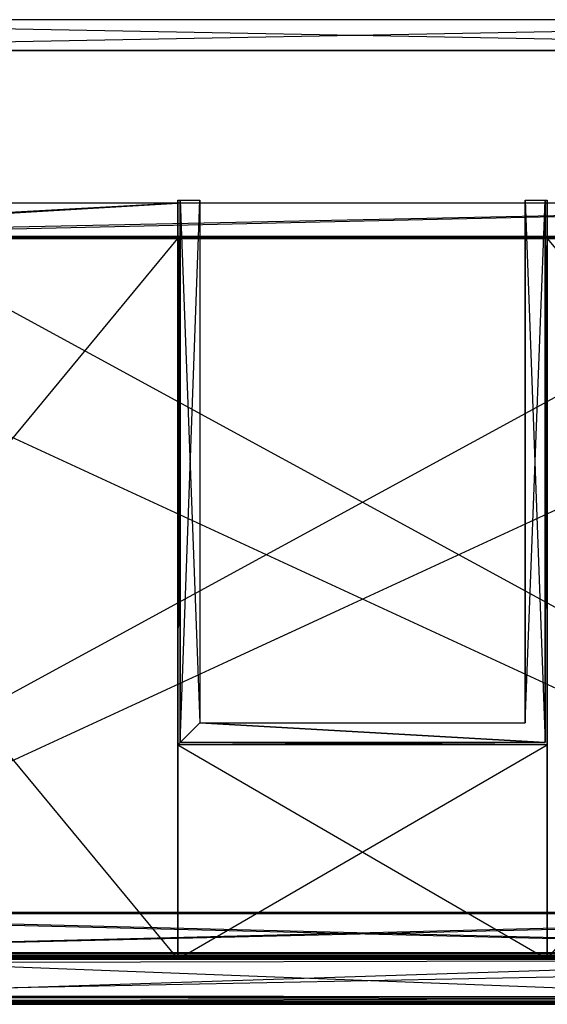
# Model space of a CAD drawing. Extents: x 0 to 0.787, y -0.451 to 0.
# Tile 16 of 32: x 0.238 to 0.477, y -0.45 to -0.005. Entities that reach past the tile are written whole.
import ezdxf

# ---------------------------------------------------------------- set-up
doc = ezdxf.new("R2010")
doc.units = 0
for name, color, linetype in [('L0_BLENDE_N_A69600__1___REPLACE', 7, 'CONTINUOUS'), ('L13_SCHUBO_N_A69600__2___REPLAC', 7, 'CONTINUOUS'), ('L17_GRIFF_N_A69600__1___REPLACE', 7, 'CONTINUOUS'), ('L19_FRONTU_N_A69600__0___REPLAC', 7, 'CONTINUOUS'), ('L1_BLENDE_N_A69600__0___REPLACE', 7, 'CONTINUOUS'), ('L21_SCHUBU_N_A69600__4___REPLAC', 7, 'CONTINUOUS'), ('L23_SCHUBU_N_A69600__2___REPLAC', 7, 'CONTINUOUS'), ('L28_KORPUS_N_A69600__1___REPLAC', 7, 'CONTINUOUS'), ('L29_KORPUS_N_A69600__0___REPLAC', 7, 'CONTINUOUS'), ('L3_GRIFF_N_A69600__1___REPLACEM', 7, 'CONTINUOUS'), ('L5_FRONTO_N_A69600__0___REPLACE', 7, 'CONTINUOUS'), ('L6_SCHUBO_N_A69600__9___REPLACE', 7, 'CONTINUOUS'), ('L7_SCHUBO_N_A69600__8___REPLACE', 7, 'CONTINUOUS'), ('L8_SCHUBO_N_A69600__7___REPLACE', 7, 'CONTINUOUS'), ('L9_SCHUBO_N_A69600__6___REPLACE', 7, 'CONTINUOUS')]:
    doc.layers.add(name, color=color, linetype=linetype)

msp = doc.modelspace()

# ---------------------------------------------------------------- linework, layer by layer
at = {"layer": 'L0_BLENDE_N_A69600__1___REPLACE', "color": 250}
for points, invisible_edges in [([(0.7499, -0.408901, 0.46), (0.0371, -0.427, 0.46), (0.0371, -0.408901, 0.46), (0.7499, -0.408901, 0.46)], 13), ([(0.0371, -0.427, 0.46), (0.7499, -0.408901, 0.46), (0.7499, -0.427, 0.46), (0.0371, -0.427, 0.46)], 14), ([(0.0371, -0.408901, 0.52), (0.7499, -0.408901, 0.46), (0.0371, -0.408901, 0.46), (0.0371, -0.408901, 0.52)], 13), ([(0.7499, -0.408901, 0.46), (0.0371, -0.408901, 0.52), (0.7499, -0.408901, 0.52), (0.7499, -0.408901, 0.46)], 14), ([(0.7499, -0.427, 0.52), (0.0371, -0.408901, 0.52), (0.0371, -0.427, 0.52), (0.7499, -0.427, 0.52)], 13), ([(0.0371, -0.408901, 0.52), (0.7499, -0.427, 0.52), (0.7499, -0.408901, 0.52), (0.0371, -0.408901, 0.52)], 14), ([(0.7499, -0.427, 0.52), (0.0371, -0.427, 0.46), (0.7499, -0.427, 0.46), (0.7499, -0.427, 0.52)], 13), ([(0.0371, -0.427, 0.46), (0.7499, -0.427, 0.52), (0.0371, -0.427, 0.52), (0.0371, -0.427, 0.46)], 14)]:
    msp.add_3dface(points, dxfattribs=dict(at, invisible_edges=invisible_edges))
at = {"layer": 'L13_SCHUBO_N_A69600__2___REPLAC', "color": 8}
for points, invisible_edges in [([(0.0405, -0.088, 0.2834), (0.31, -0.088, 0.4184), (0.31, -0.088, 0.2834), (0.0405, -0.088, 0.2834)], 13), ([(0.31, -0.088, 0.4184), (0.0405, -0.088, 0.2834), (0.0405, -0.088, 0.4184), (0.31, -0.088, 0.4184)], 14), ([(0.0405, -0.103, 0.4184), (0.31, -0.088, 0.4184), (0.0405, -0.088, 0.4184), (0.0405, -0.103, 0.4184)], 13), ([(0.31, -0.088, 0.4184), (0.0405, -0.103, 0.4184), (0.31, -0.103, 0.4184), (0.31, -0.088, 0.4184)], 14), ([(0.31, -0.088, 0.2834), (0.0405, -0.104, 0.2834), (0.0405, -0.088, 0.2834), (0.31, -0.088, 0.2834)], 13), ([(0.0405, -0.104, 0.2834), (0.31, -0.088, 0.2834), (0.31, -0.104, 0.2834), (0.0405, -0.104, 0.2834)], 14), ([(0.31, -0.088, 0.2834), (0.31, -0.104, 0.4174), (0.31, -0.104, 0.2834), (0.31, -0.088, 0.2834)], 13), ([(0.31, -0.104, 0.4174), (0.31, -0.088, 0.2834), (0.31, -0.103, 0.4184), (0.31, -0.104, 0.4174)], 10), ([(0.31, -0.103, 0.4184), (0.31, -0.088, 0.2834), (0.31, -0.088, 0.4184), (0.31, -0.103, 0.4184)], 15), ([(0.0405, -0.104, 0.4174), (0.31, -0.103, 0.4184), (0.0405, -0.103, 0.4184), (0.0405, -0.104, 0.4174)], 13), ([(0.31, -0.103, 0.4184), (0.0405, -0.104, 0.4174), (0.31, -0.104, 0.4174), (0.31, -0.103, 0.4184)], 14), ([(0.31, -0.104, 0.4174), (0.0405, -0.104, 0.2834), (0.31, -0.104, 0.2834), (0.31, -0.104, 0.4174)], 13), ([(0.0405, -0.104, 0.2834), (0.31, -0.104, 0.4174), (0.0405, -0.104, 0.4174), (0.0405, -0.104, 0.2834)], 14)]:
    msp.add_3dface(points, dxfattribs=dict(at, invisible_edges=invisible_edges))
at = {"layer": 'L17_GRIFF_N_A69600__1___REPLACE', "color": 254}
for points, invisible_edges in [([(0.131811, -0.42861, 0.2202), (0.653962, -0.428493, 0.216797), (0.131829, -0.428493, 0.216797), (0.131811, -0.42861, 0.2202)], 13), ([(0.653962, -0.428493, 0.216797), (0.131811, -0.42861, 0.2202), (0.653944, -0.42861, 0.2202), (0.653962, -0.428493, 0.216797)], 14), ([(0.653944, -0.429376, 0.220481), (0.131811, -0.42861, 0.2202), (0.131811, -0.429376, 0.220481), (0.653944, -0.429376, 0.220481)], 13), ([(0.131811, -0.42861, 0.2202), (0.653944, -0.429376, 0.220481), (0.653944, -0.42861, 0.2202), (0.131811, -0.42861, 0.2202)], 14), ([(0.131811, -0.446458, 0.226732), (0.653944, -0.429376, 0.220481), (0.131811, -0.429376, 0.220481), (0.131811, -0.446458, 0.226732)], 13), ([(0.653944, -0.429376, 0.220481), (0.131811, -0.446458, 0.226732), (0.653944, -0.446458, 0.226732), (0.653944, -0.429376, 0.220481)], 14), ([(0.131828, -0.42949, 0.217178), (0.653945, -0.449681, 0.224543), (0.131811, -0.449681, 0.224543), (0.131828, -0.42949, 0.217178)], 13), ([(0.131829, -0.428493, 0.216797), (0.653961, -0.42949, 0.217178), (0.131828, -0.42949, 0.217178), (0.131829, -0.428493, 0.216797)], 13), ([(0.653945, -0.449681, 0.224543), (0.131828, -0.42949, 0.217178), (0.653961, -0.42949, 0.217178), (0.653945, -0.449681, 0.224543)], 14), ([(0.653961, -0.42949, 0.217178), (0.131829, -0.428493, 0.216797), (0.653962, -0.428493, 0.216797), (0.653961, -0.42949, 0.217178)], 14), ([(0.653944, -0.447123, 0.226975), (0.131811, -0.446458, 0.226732), (0.131811, -0.447123, 0.226975), (0.653944, -0.447123, 0.226975)], 13), ([(0.131811, -0.446458, 0.226732), (0.653944, -0.447123, 0.226975), (0.653944, -0.446458, 0.226732), (0.131811, -0.446458, 0.226732)], 14), ([(0.131811, -0.447123, 0.228633), (0.653944, -0.447123, 0.226975), (0.131811, -0.447123, 0.226975), (0.131811, -0.447123, 0.228633)], 13), ([(0.653944, -0.447123, 0.226975), (0.131811, -0.447123, 0.228633), (0.653944, -0.447123, 0.228633), (0.653944, -0.447123, 0.226975)], 14), ([(0.653944, -0.447931, 0.228666), (0.131811, -0.447123, 0.228633), (0.131811, -0.447931, 0.228666), (0.653944, -0.447931, 0.228666)], 13), ([(0.131811, -0.447123, 0.228633), (0.653944, -0.447931, 0.228666), (0.653944, -0.447123, 0.228633), (0.131811, -0.447123, 0.228633)], 14), ([(0.653944, -0.450009, 0.228748), (0.131811, -0.447931, 0.228666), (0.131811, -0.450009, 0.228748), (0.653944, -0.450009, 0.228748)], 13), ([(0.131811, -0.447931, 0.228666), (0.653944, -0.450009, 0.228748), (0.653944, -0.447931, 0.228666), (0.131811, -0.447931, 0.228666)], 14), ([(0.131811, -0.449681, 0.224543), (0.653944, -0.450375, 0.224809), (0.131811, -0.450375, 0.224809), (0.131811, -0.449681, 0.224543)], 13), ([(0.653944, -0.450375, 0.224809), (0.131811, -0.449681, 0.224543), (0.653945, -0.449681, 0.224543), (0.653944, -0.450375, 0.224809)], 14), ([(0.653944, -0.450375, 0.228763), (0.131811, -0.450009, 0.228748), (0.131811, -0.450375, 0.228763), (0.653944, -0.450375, 0.228763)], 13), ([(0.131811, -0.450009, 0.228748), (0.653944, -0.450375, 0.228763), (0.653944, -0.450009, 0.228748), (0.131811, -0.450009, 0.228748)], 14), ([(0.653944, -0.450375, 0.228763), (0.131811, -0.450375, 0.228145), (0.653944, -0.450375, 0.228145), (0.653944, -0.450375, 0.228763)], 13), ([(0.131811, -0.450375, 0.228145), (0.653944, -0.450375, 0.228763), (0.131811, -0.450375, 0.228763), (0.131811, -0.450375, 0.228145)], 14), ([(0.653944, -0.450375, 0.228145), (0.131811, -0.450375, 0.225524), (0.653944, -0.450375, 0.225524), (0.653944, -0.450375, 0.228145)], 13), ([(0.131811, -0.450375, 0.225524), (0.653944, -0.450375, 0.228145), (0.131811, -0.450375, 0.228145), (0.131811, -0.450375, 0.225524)], 14), ([(0.653944, -0.450375, 0.225524), (0.131811, -0.450375, 0.224809), (0.653944, -0.450375, 0.224809), (0.653944, -0.450375, 0.225524)], 13), ([(0.131811, -0.450375, 0.224809), (0.653944, -0.450375, 0.225524), (0.131811, -0.450375, 0.225524), (0.131811, -0.450375, 0.224809)], 14)]:
    msp.add_3dface(points, dxfattribs=dict(at, invisible_edges=invisible_edges))
at = {"layer": 'L19_FRONTU_N_A69600__0___REPLAC', "color": 8}
for points, invisible_edges in [([(0.003722, -0.43, 0.00371), (0.783193, -0.43, 0.002), (0.003722, -0.43, 0.002), (0.003722, -0.43, 0.00371)], 13), ([(0.783193, -0.43, 0.002), (0.003722, -0.43, 0.00371), (0.783193, -0.43, 0.00371), (0.783193, -0.43, 0.002)], 14), ([(0.003722, -0.43, 0.246586), (0.783193, -0.43, 0.00371), (0.003722, -0.43, 0.00371), (0.003722, -0.43, 0.246586)], 13), ([(0.783193, -0.43, 0.00371), (0.003722, -0.43, 0.246586), (0.1297, -0.43, 0.21941), (0.783193, -0.43, 0.00371)], 10), ([(0.783193, -0.43, 0.002), (0.003722, -0.431928, 0.002), (0.003722, -0.43, 0.002), (0.783193, -0.43, 0.002)], 13), ([(0.003722, -0.431928, 0.002), (0.783193, -0.43, 0.002), (0.783193, -0.431928, 0.002), (0.003722, -0.431928, 0.002)], 14), ([(0.783193, -0.431928, 0.002), (0.003722, -0.447345, 0.002), (0.003722, -0.431928, 0.002), (0.783193, -0.431928, 0.002)], 13), ([(0.003722, -0.447345, 0.002), (0.783193, -0.431928, 0.002), (0.783193, -0.447345, 0.002), (0.003722, -0.447345, 0.002)], 14), ([(0.783193, -0.43, 0.00371), (0.1297, -0.43, 0.21941), (0.131342, -0.43, 0.219166), (0.783193, -0.43, 0.00371)], 13), ([(0.783193, -0.43, 0.00371), (0.131342, -0.43, 0.219166), (0.654, -0.43, 0.219085), (0.783193, -0.43, 0.00371)], 10), ([(0.783193, -0.447345, 0.002), (0.003722, -0.449, 0.002), (0.003722, -0.447345, 0.002), (0.783193, -0.447345, 0.002)], 13), ([(0.003722, -0.449, 0.002), (0.783193, -0.447345, 0.002), (0.783193, -0.449, 0.002), (0.003722, -0.449, 0.002)], 14), ([(0.783193, -0.449, 0.246382), (0.003722, -0.449, 0.00371), (0.783193, -0.449, 0.00371), (0.783193, -0.449, 0.246382)], 13), ([(0.003722, -0.449, 0.00371), (0.783193, -0.449, 0.246382), (0.655951, -0.449, 0.226192), (0.003722, -0.449, 0.00371)], 10), ([(0.003722, -0.449, 0.00371), (0.655951, -0.449, 0.226192), (0.654, -0.449, 0.226), (0.003722, -0.449, 0.00371)], 13), ([(0.133, -0.449, 0.226), (0.003722, -0.449, 0.00371), (0.654, -0.449, 0.226), (0.133, -0.449, 0.226)], 10), ([(0.783193, -0.449, 0.00371), (0.003722, -0.449, 0.002), (0.783193, -0.449, 0.002), (0.783193, -0.449, 0.00371)], 13), ([(0.003722, -0.449, 0.002), (0.783193, -0.449, 0.00371), (0.003722, -0.449, 0.00371), (0.003722, -0.449, 0.002)], 14)]:
    msp.add_3dface(points, dxfattribs=dict(at, invisible_edges=invisible_edges))
at = {"layer": 'L1_BLENDE_N_A69600__0___REPLACE', "color": 250}
for points, invisible_edges in [([(0.019001, -0.4094, 0.265), (0.768001, -0.4094, 0.205), (0.019001, -0.4094, 0.205), (0.019001, -0.4094, 0.265)], 13), ([(0.768001, -0.4094, 0.205), (0.019001, -0.4094, 0.265), (0.768001, -0.4094, 0.265), (0.768001, -0.4094, 0.205)], 14), ([(0.768001, -0.4094, 0.205), (0.019001, -0.4275, 0.205), (0.019001, -0.4094, 0.205), (0.768001, -0.4094, 0.205)], 13), ([(0.019001, -0.4275, 0.205), (0.768001, -0.4094, 0.205), (0.768001, -0.4275, 0.205), (0.019001, -0.4275, 0.205)], 14), ([(0.768001, -0.4275, 0.265), (0.019001, -0.4094, 0.265), (0.019001, -0.4275, 0.265), (0.768001, -0.4275, 0.265)], 13), ([(0.019001, -0.4094, 0.265), (0.768001, -0.4275, 0.265), (0.768001, -0.4094, 0.265), (0.019001, -0.4094, 0.265)], 14), ([(0.768001, -0.4275, 0.265), (0.019001, -0.4275, 0.205), (0.768001, -0.4275, 0.205), (0.768001, -0.4275, 0.265)], 13), ([(0.019001, -0.4275, 0.205), (0.768001, -0.4275, 0.265), (0.019001, -0.4275, 0.265), (0.019001, -0.4275, 0.205)], 14)]:
    msp.add_3dface(points, dxfattribs=dict(at, invisible_edges=invisible_edges))
at = {"layer": 'L21_SCHUBU_N_A69600__4___REPLAC', "color": 8}
for points, invisible_edges in [([(0.7465, -0.43, 0.0494), (0.0405, -0.104, 0.0494), (0.0405, -0.43, 0.0494), (0.7465, -0.43, 0.0494)], 13), ([(0.0405, -0.104, 0.0494), (0.7465, -0.43, 0.0494), (0.746513, -0.104, 0.0494), (0.0405, -0.104, 0.0494)], 14), ([(0.746513, -0.104, 0.0334), (0.0405, -0.43, 0.0334), (0.0405, -0.104, 0.0334), (0.746513, -0.104, 0.0334)], 13), ([(0.0405, -0.43, 0.0334), (0.746513, -0.104, 0.0334), (0.7465, -0.43, 0.0334), (0.0405, -0.43, 0.0334)], 14), ([(0.0405, -0.104, 0.0494), (0.746513, -0.104, 0.0334), (0.0405, -0.104, 0.0334), (0.0405, -0.104, 0.0494)], 13), ([(0.746513, -0.104, 0.0334), (0.0405, -0.104, 0.0494), (0.746513, -0.104, 0.0494), (0.746513, -0.104, 0.0334)], 14), ([(0.7465, -0.43, 0.0494), (0.0405, -0.43, 0.0334), (0.7465, -0.43, 0.0334), (0.7465, -0.43, 0.0494)], 13), ([(0.0405, -0.43, 0.0334), (0.7465, -0.43, 0.0494), (0.0405, -0.43, 0.0494), (0.0405, -0.43, 0.0334)], 14)]:
    msp.add_3dface(points, dxfattribs=dict(at, invisible_edges=invisible_edges))
at = {"layer": 'L23_SCHUBU_N_A69600__2___REPLAC', "color": 8}
for points, invisible_edges in [([(0.0405, -0.088, 0.0334), (0.7465, -0.088, 0.1684), (0.7465, -0.088, 0.0334), (0.0405, -0.088, 0.0334)], 13), ([(0.7465, -0.088, 0.1684), (0.0405, -0.088, 0.0334), (0.0405, -0.088, 0.1684), (0.7465, -0.088, 0.1684)], 14), ([(0.0405, -0.103, 0.1684), (0.7465, -0.088, 0.1684), (0.0405, -0.088, 0.1684), (0.0405, -0.103, 0.1684)], 13), ([(0.7465, -0.088, 0.1684), (0.0405, -0.103, 0.1684), (0.7465, -0.103, 0.1684), (0.7465, -0.088, 0.1684)], 14), ([(0.7465, -0.088, 0.0334), (0.0405, -0.104, 0.0334), (0.0405, -0.088, 0.0334), (0.7465, -0.088, 0.0334)], 13), ([(0.0405, -0.104, 0.0334), (0.7465, -0.088, 0.0334), (0.7465, -0.104, 0.0334), (0.0405, -0.104, 0.0334)], 14), ([(0.0405, -0.104, 0.1674), (0.7465, -0.103, 0.1684), (0.0405, -0.103, 0.1684), (0.0405, -0.104, 0.1674)], 13), ([(0.7465, -0.103, 0.1684), (0.0405, -0.104, 0.1674), (0.7465, -0.104, 0.1674), (0.7465, -0.103, 0.1684)], 14), ([(0.7465, -0.104, 0.1674), (0.0405, -0.104, 0.0334), (0.7465, -0.104, 0.0334), (0.7465, -0.104, 0.1674)], 13), ([(0.0405, -0.104, 0.0334), (0.7465, -0.104, 0.1674), (0.0405, -0.104, 0.1674), (0.0405, -0.104, 0.0334)], 14)]:
    msp.add_3dface(points, dxfattribs=dict(at, invisible_edges=invisible_edges))
at = {"layer": 'L28_KORPUS_N_A69600__1___REPLAC', "color": 8}
for points, invisible_edges in [([(0.019, -0.005, 0.1405), (0.768, -0.005, 0.0005), (0.019, -0.005, 0.0005), (0.019, -0.005, 0.1405)], 13), ([(0.768, -0.005, 0.0005), (0.019, -0.005, 0.1405), (0.768, -0.005, 0.1405), (0.768, -0.005, 0.0005)], 14), ([(0.768, -0.005, 0.0005), (0.019, -0.019, 0.0005), (0.019, -0.005, 0.0005), (0.768, -0.005, 0.0005)], 13), ([(0.019, -0.019, 0.0005), (0.768, -0.005, 0.0005), (0.768, -0.019, 0.0005), (0.019, -0.019, 0.0005)], 14), ([(0.768, -0.019, 0.1405), (0.019, -0.005, 0.1405), (0.019, -0.019, 0.1405), (0.768, -0.019, 0.1405)], 13), ([(0.019, -0.005, 0.1405), (0.768, -0.019, 0.1405), (0.768, -0.005, 0.1405), (0.019, -0.005, 0.1405)], 14), ([(0.768, -0.019, 0.1405), (0.019, -0.019, 0.0005), (0.768, -0.019, 0.0005), (0.768, -0.019, 0.1405)], 13), ([(0.019, -0.019, 0.0005), (0.768, -0.019, 0.1405), (0.019, -0.019, 0.1405), (0.019, -0.019, 0.0005)], 14)]:
    msp.add_3dface(points, dxfattribs=dict(at, invisible_edges=invisible_edges))
at = {"layer": 'L29_KORPUS_N_A69600__0___REPLAC', "color": 8}
for points, invisible_edges in [([(0.019, -0.019, 0.0195), (0.768, -0.019, 0.0005), (0.019, -0.019, 0.0005), (0.019, -0.019, 0.0195)], 13), ([(0.768, -0.019, 0.0005), (0.019, -0.019, 0.0195), (0.768, -0.019, 0.0195), (0.768, -0.019, 0.0005)], 14), ([(0.768, -0.4275, 0.0195), (0.019, -0.019, 0.0195), (0.019, -0.4275, 0.0195), (0.768, -0.4275, 0.0195)], 13), ([(0.019, -0.019, 0.0195), (0.768, -0.4275, 0.0195), (0.768, -0.019, 0.0195), (0.019, -0.019, 0.0195)], 14), ([(0.768, -0.019, 0.0005), (0.019, -0.4275, 0.0005), (0.019, -0.019, 0.0005), (0.768, -0.019, 0.0005)], 13), ([(0.019, -0.4275, 0.0005), (0.768, -0.019, 0.0005), (0.768, -0.4275, 0.0005), (0.019, -0.4275, 0.0005)], 14), ([(0.768, -0.4275, 0.0195), (0.019, -0.4275, 0.0005), (0.768, -0.4275, 0.0005), (0.768, -0.4275, 0.0195)], 13), ([(0.019, -0.4275, 0.0005), (0.768, -0.4275, 0.0195), (0.019, -0.4275, 0.0195), (0.019, -0.4275, 0.0005)], 14)]:
    msp.add_3dface(points, dxfattribs=dict(at, invisible_edges=invisible_edges))
at = {"layer": 'L3_GRIFF_N_A69600__1___REPLACEM', "color": 254}
for points, invisible_edges in [([(0.131811, -0.42861, 0.4702), (0.653962, -0.428493, 0.466797), (0.131829, -0.428493, 0.466797), (0.131811, -0.42861, 0.4702)], 13), ([(0.653962, -0.428493, 0.466797), (0.131811, -0.42861, 0.4702), (0.653944, -0.42861, 0.4702), (0.653962, -0.428493, 0.466797)], 14), ([(0.653944, -0.429376, 0.470481), (0.131811, -0.42861, 0.4702), (0.131811, -0.429376, 0.470481), (0.653944, -0.429376, 0.470481)], 13), ([(0.131811, -0.42861, 0.4702), (0.653944, -0.429376, 0.470481), (0.653944, -0.42861, 0.4702), (0.131811, -0.42861, 0.4702)], 14), ([(0.131811, -0.446458, 0.476732), (0.653944, -0.429376, 0.470481), (0.131811, -0.429376, 0.470481), (0.131811, -0.446458, 0.476732)], 13), ([(0.653944, -0.429376, 0.470481), (0.131811, -0.446458, 0.476732), (0.653944, -0.446458, 0.476732), (0.653944, -0.429376, 0.470481)], 14), ([(0.131828, -0.42949, 0.467178), (0.653945, -0.449681, 0.474543), (0.131811, -0.449681, 0.474543), (0.131828, -0.42949, 0.467178)], 13), ([(0.131829, -0.428493, 0.466797), (0.653961, -0.42949, 0.467178), (0.131828, -0.42949, 0.467178), (0.131829, -0.428493, 0.466797)], 13), ([(0.653945, -0.449681, 0.474543), (0.131828, -0.42949, 0.467178), (0.653961, -0.42949, 0.467178), (0.653945, -0.449681, 0.474543)], 14), ([(0.653961, -0.42949, 0.467178), (0.131829, -0.428493, 0.466797), (0.653962, -0.428493, 0.466797), (0.653961, -0.42949, 0.467178)], 14), ([(0.653944, -0.447123, 0.476975), (0.131811, -0.446458, 0.476732), (0.131811, -0.447123, 0.476975), (0.653944, -0.447123, 0.476975)], 13), ([(0.131811, -0.446458, 0.476732), (0.653944, -0.447123, 0.476975), (0.653944, -0.446458, 0.476732), (0.131811, -0.446458, 0.476732)], 14), ([(0.131811, -0.447123, 0.478633), (0.653944, -0.447123, 0.476975), (0.131811, -0.447123, 0.476975), (0.131811, -0.447123, 0.478633)], 13), ([(0.653944, -0.447123, 0.476975), (0.131811, -0.447123, 0.478633), (0.653944, -0.447123, 0.478633), (0.653944, -0.447123, 0.476975)], 14), ([(0.653944, -0.447931, 0.478666), (0.131811, -0.447123, 0.478633), (0.131811, -0.447931, 0.478666), (0.653944, -0.447931, 0.478666)], 13), ([(0.131811, -0.447123, 0.478633), (0.653944, -0.447931, 0.478666), (0.653944, -0.447123, 0.478633), (0.131811, -0.447123, 0.478633)], 14), ([(0.653944, -0.450009, 0.478748), (0.131811, -0.447931, 0.478666), (0.131811, -0.450009, 0.478748), (0.653944, -0.450009, 0.478748)], 13), ([(0.131811, -0.447931, 0.478666), (0.653944, -0.450009, 0.478748), (0.653944, -0.447931, 0.478666), (0.131811, -0.447931, 0.478666)], 14), ([(0.131811, -0.449681, 0.474543), (0.653944, -0.450375, 0.474809), (0.131811, -0.450375, 0.474809), (0.131811, -0.449681, 0.474543)], 13), ([(0.653944, -0.450375, 0.474809), (0.131811, -0.449681, 0.474543), (0.653945, -0.449681, 0.474543), (0.653944, -0.450375, 0.474809)], 14), ([(0.653944, -0.450375, 0.478763), (0.131811, -0.450009, 0.478748), (0.131811, -0.450375, 0.478763), (0.653944, -0.450375, 0.478763)], 13), ([(0.131811, -0.450009, 0.478748), (0.653944, -0.450375, 0.478763), (0.653944, -0.450009, 0.478748), (0.131811, -0.450009, 0.478748)], 14), ([(0.653944, -0.450375, 0.478763), (0.131811, -0.450375, 0.478145), (0.653944, -0.450375, 0.478145), (0.653944, -0.450375, 0.478763)], 13), ([(0.131811, -0.450375, 0.478145), (0.653944, -0.450375, 0.478763), (0.131811, -0.450375, 0.478763), (0.131811, -0.450375, 0.478145)], 14), ([(0.653944, -0.450375, 0.478145), (0.131811, -0.450375, 0.475524), (0.653944, -0.450375, 0.475524), (0.653944, -0.450375, 0.478145)], 13), ([(0.131811, -0.450375, 0.475524), (0.653944, -0.450375, 0.478145), (0.131811, -0.450375, 0.478145), (0.131811, -0.450375, 0.475524)], 14), ([(0.653944, -0.450375, 0.475524), (0.131811, -0.450375, 0.474809), (0.653944, -0.450375, 0.474809), (0.653944, -0.450375, 0.475524)], 13), ([(0.131811, -0.450375, 0.474809), (0.653944, -0.450375, 0.475524), (0.131811, -0.450375, 0.475524), (0.131811, -0.450375, 0.474809)], 14)]:
    msp.add_3dface(points, dxfattribs=dict(at, invisible_edges=invisible_edges))
at = {"layer": 'L5_FRONTO_N_A69600__0___REPLACE', "color": 8}
for points, invisible_edges in [([(0.003722, -0.43, 0.25371), (0.783193, -0.43, 0.252), (0.003722, -0.43, 0.252), (0.003722, -0.43, 0.25371)], 13), ([(0.783193, -0.43, 0.252), (0.003722, -0.43, 0.25371), (0.783193, -0.43, 0.25371), (0.783193, -0.43, 0.252)], 14), ([(0.003722, -0.43, 0.496586), (0.783193, -0.43, 0.25371), (0.003722, -0.43, 0.25371), (0.003722, -0.43, 0.496586)], 13), ([(0.783193, -0.43, 0.25371), (0.003722, -0.43, 0.496586), (0.1297, -0.43, 0.46941), (0.783193, -0.43, 0.25371)], 10), ([(0.783193, -0.43, 0.252), (0.003722, -0.431928, 0.252), (0.003722, -0.43, 0.252), (0.783193, -0.43, 0.252)], 13), ([(0.003722, -0.431928, 0.252), (0.783193, -0.43, 0.252), (0.783193, -0.431928, 0.252), (0.003722, -0.431928, 0.252)], 14), ([(0.783193, -0.431928, 0.252), (0.003722, -0.447345, 0.252), (0.003722, -0.431928, 0.252), (0.783193, -0.431928, 0.252)], 13), ([(0.003722, -0.447345, 0.252), (0.783193, -0.431928, 0.252), (0.783193, -0.447345, 0.252), (0.003722, -0.447345, 0.252)], 14), ([(0.783193, -0.43, 0.25371), (0.1297, -0.43, 0.46941), (0.131342, -0.43, 0.469166), (0.783193, -0.43, 0.25371)], 13), ([(0.783193, -0.43, 0.25371), (0.131342, -0.43, 0.469166), (0.654, -0.43, 0.469085), (0.783193, -0.43, 0.25371)], 10), ([(0.783193, -0.447345, 0.252), (0.003722, -0.449, 0.252), (0.003722, -0.447345, 0.252), (0.783193, -0.447345, 0.252)], 13), ([(0.003722, -0.449, 0.252), (0.783193, -0.447345, 0.252), (0.783193, -0.449, 0.252), (0.003722, -0.449, 0.252)], 14), ([(0.783193, -0.449, 0.496382), (0.003722, -0.449, 0.25371), (0.783193, -0.449, 0.25371), (0.783193, -0.449, 0.496382)], 13), ([(0.003722, -0.449, 0.25371), (0.783193, -0.449, 0.496382), (0.655951, -0.449, 0.476192), (0.003722, -0.449, 0.25371)], 10), ([(0.003722, -0.449, 0.25371), (0.655951, -0.449, 0.476192), (0.654, -0.449, 0.476), (0.003722, -0.449, 0.25371)], 13), ([(0.133, -0.449, 0.476), (0.003722, -0.449, 0.25371), (0.654, -0.449, 0.476), (0.133, -0.449, 0.476)], 10), ([(0.783193, -0.449, 0.25371), (0.003722, -0.449, 0.252), (0.783193, -0.449, 0.252), (0.783193, -0.449, 0.25371)], 13), ([(0.003722, -0.449, 0.252), (0.783193, -0.449, 0.25371), (0.003722, -0.449, 0.25371), (0.003722, -0.449, 0.252)], 14)]:
    msp.add_3dface(points, dxfattribs=dict(at, invisible_edges=invisible_edges))
at = {"layer": 'L6_SCHUBO_N_A69600__9___REPLACE', "color": 8}
for points, invisible_edges in [([(0.476997, -0.333, 0.2834), (0.309996, -0.43, 0.2834), (0.309996, -0.333, 0.2834), (0.476997, -0.333, 0.2834)], 13), ([(0.309996, -0.43, 0.2834), (0.476997, -0.333, 0.2834), (0.476997, -0.43, 0.2834), (0.309996, -0.43, 0.2834)], 14), ([(0.476997, -0.43, 0.2994), (0.309996, -0.333, 0.2994), (0.309996, -0.43, 0.2994), (0.476997, -0.43, 0.2994)], 13), ([(0.309996, -0.333, 0.2994), (0.476997, -0.43, 0.2994), (0.476997, -0.333, 0.2994), (0.309996, -0.333, 0.2994)], 14), ([(0.309996, -0.43, 0.2994), (0.309996, -0.333, 0.2834), (0.309996, -0.43, 0.2834), (0.309996, -0.43, 0.2994)], 13), ([(0.309996, -0.333, 0.2834), (0.309996, -0.43, 0.2994), (0.309996, -0.333, 0.2994), (0.309996, -0.333, 0.2834)], 14), ([(0.309996, -0.333, 0.2994), (0.476997, -0.333, 0.2834), (0.309996, -0.333, 0.2834), (0.309996, -0.333, 0.2994)], 13), ([(0.476997, -0.333, 0.2834), (0.309996, -0.333, 0.2994), (0.476997, -0.333, 0.2994), (0.476997, -0.333, 0.2834)], 14), ([(0.476997, -0.333, 0.2834), (0.476997, -0.43, 0.2994), (0.476997, -0.43, 0.2834), (0.476997, -0.333, 0.2834)], 13), ([(0.476997, -0.43, 0.2994), (0.476997, -0.333, 0.2834), (0.476997, -0.333, 0.2994), (0.476997, -0.43, 0.2994)], 14), ([(0.476997, -0.43, 0.2994), (0.309996, -0.43, 0.2834), (0.476997, -0.43, 0.2834), (0.476997, -0.43, 0.2994)], 13), ([(0.309996, -0.43, 0.2834), (0.476997, -0.43, 0.2994), (0.309996, -0.43, 0.2994), (0.309996, -0.43, 0.2834)], 14)]:
    msp.add_3dface(points, dxfattribs=dict(at, invisible_edges=invisible_edges))
at = {"layer": 'L7_SCHUBO_N_A69600__8___REPLACE', "color": 8}
for points, invisible_edges in [([(0.746513, -0.104, 0.2834), (0.476997, -0.43, 0.2834), (0.476997, -0.104, 0.2834), (0.746513, -0.104, 0.2834)], 13), ([(0.476997, -0.43, 0.2834), (0.746513, -0.104, 0.2834), (0.746513, -0.43, 0.2834), (0.476997, -0.43, 0.2834)], 14), ([(0.746513, -0.43, 0.2994), (0.476997, -0.104, 0.2994), (0.476997, -0.43, 0.2994), (0.746513, -0.43, 0.2994)], 13), ([(0.476997, -0.104, 0.2994), (0.746513, -0.43, 0.2994), (0.746513, -0.104, 0.2994), (0.476997, -0.104, 0.2994)], 14), ([(0.476997, -0.43, 0.2994), (0.476997, -0.104, 0.2834), (0.476997, -0.43, 0.2834), (0.476997, -0.43, 0.2994)], 13), ([(0.476997, -0.104, 0.2834), (0.476997, -0.43, 0.2994), (0.476997, -0.104, 0.2994), (0.476997, -0.104, 0.2834)], 14), ([(0.476997, -0.104, 0.2994), (0.746513, -0.104, 0.2834), (0.476997, -0.104, 0.2834), (0.476997, -0.104, 0.2994)], 13), ([(0.746513, -0.104, 0.2834), (0.476997, -0.104, 0.2994), (0.746513, -0.104, 0.2994), (0.746513, -0.104, 0.2834)], 14), ([(0.746513, -0.43, 0.2834), (0.476997, -0.43, 0.2994), (0.476997, -0.43, 0.2834), (0.746513, -0.43, 0.2834)], 13), ([(0.476997, -0.43, 0.2994), (0.746513, -0.43, 0.2834), (0.746513, -0.43, 0.2994), (0.476997, -0.43, 0.2994)], 14)]:
    msp.add_3dface(points, dxfattribs=dict(at, invisible_edges=invisible_edges))
at = {"layer": 'L8_SCHUBO_N_A69600__7___REPLACE', "color": 8}
for points, invisible_edges in [([(0.309996, -0.104, 0.2834), (0.040443, -0.43, 0.2834), (0.040443, -0.104, 0.2834), (0.309996, -0.104, 0.2834)], 13), ([(0.040443, -0.43, 0.2834), (0.309996, -0.104, 0.2834), (0.309996, -0.43, 0.2834), (0.040443, -0.43, 0.2834)], 14), ([(0.309996, -0.43, 0.2994), (0.040443, -0.104, 0.2994), (0.040443, -0.43, 0.2994), (0.309996, -0.43, 0.2994)], 13), ([(0.040443, -0.104, 0.2994), (0.309996, -0.43, 0.2994), (0.309996, -0.104, 0.2994), (0.040443, -0.104, 0.2994)], 14), ([(0.040443, -0.104, 0.2834), (0.309996, -0.104, 0.2994), (0.309996, -0.104, 0.2834), (0.040443, -0.104, 0.2834)], 13), ([(0.309996, -0.104, 0.2994), (0.040443, -0.104, 0.2834), (0.040443, -0.104, 0.2994), (0.309996, -0.104, 0.2994)], 14), ([(0.309996, -0.104, 0.2834), (0.309996, -0.43, 0.2994), (0.309996, -0.43, 0.2834), (0.309996, -0.104, 0.2834)], 13), ([(0.309996, -0.43, 0.2994), (0.309996, -0.104, 0.2834), (0.309996, -0.104, 0.2994), (0.309996, -0.43, 0.2994)], 14), ([(0.309996, -0.43, 0.2994), (0.040443, -0.43, 0.2834), (0.309996, -0.43, 0.2834), (0.309996, -0.43, 0.2994)], 13), ([(0.040443, -0.43, 0.2834), (0.309996, -0.43, 0.2994), (0.040443, -0.43, 0.2994), (0.040443, -0.43, 0.2834)], 14)]:
    msp.add_3dface(points, dxfattribs=dict(at, invisible_edges=invisible_edges))
at = {"layer": 'L9_SCHUBO_N_A69600__6___REPLACE', "color": 8}
for points, invisible_edges in [([(0.309996, -0.333, 0.2994), (0.309996, -0.086603, 0.3684), (0.309996, -0.333, 0.3684), (0.309996, -0.333, 0.2994)], 13), ([(0.309996, -0.086603, 0.3684), (0.309996, -0.333, 0.2994), (0.309996, -0.086603, 0.2994), (0.309996, -0.086603, 0.3684)], 14), ([(0.310996, -0.086603, 0.3684), (0.309996, -0.086603, 0.2994), (0.310996, -0.086603, 0.2994), (0.310996, -0.086603, 0.3684)], 13), ([(0.309996, -0.086603, 0.2994), (0.310996, -0.086603, 0.3684), (0.309996, -0.086603, 0.3684), (0.309996, -0.086603, 0.2994)], 14), ([(0.309996, -0.086603, 0.281244), (0.309996, -0.333, 0.2994), (0.309996, -0.333, 0.281244), (0.309996, -0.086603, 0.281244)], 13), ([(0.309996, -0.333, 0.2994), (0.309996, -0.086603, 0.281244), (0.309996, -0.086603, 0.2994), (0.309996, -0.333, 0.2994)], 14), ([(0.310996, -0.086603, 0.2994), (0.309996, -0.086603, 0.281244), (0.310996, -0.086603, 0.281244), (0.310996, -0.086603, 0.2994)], 13), ([(0.309996, -0.086603, 0.281244), (0.310996, -0.086603, 0.2994), (0.309996, -0.086603, 0.2994), (0.309996, -0.086603, 0.281244)], 14), ([(0.310996, -0.332001, 0.281244), (0.309996, -0.086603, 0.281244), (0.309996, -0.333, 0.281244), (0.310996, -0.332001, 0.281244)], 13), ([(0.309996, -0.086603, 0.281244), (0.310996, -0.332001, 0.281244), (0.310996, -0.086603, 0.281244), (0.309996, -0.086603, 0.281244)], 14), ([(0.310996, -0.086603, 0.3684), (0.309996, -0.333, 0.3684), (0.309996, -0.086603, 0.3684), (0.310996, -0.086603, 0.3684)], 13), ([(0.309996, -0.333, 0.3684), (0.310996, -0.086603, 0.3684), (0.310996, -0.332001, 0.3684), (0.309996, -0.333, 0.3684)], 14), ([(0.319996, -0.323001, 0.281244), (0.310996, -0.086603, 0.281244), (0.310996, -0.332001, 0.281244), (0.319996, -0.323001, 0.281244)], 13), ([(0.310996, -0.086603, 0.281244), (0.319996, -0.323001, 0.281244), (0.319996, -0.086603, 0.281244), (0.310996, -0.086603, 0.281244)], 14), ([(0.310996, -0.332001, 0.3684), (0.310996, -0.086603, 0.2994), (0.310996, -0.332001, 0.2994), (0.310996, -0.332001, 0.3684)], 13), ([(0.310996, -0.086603, 0.2994), (0.310996, -0.332001, 0.3684), (0.310996, -0.086603, 0.3684), (0.310996, -0.086603, 0.2994)], 14), ([(0.319996, -0.086603, 0.2994), (0.310996, -0.332001, 0.2994), (0.310996, -0.086603, 0.2994), (0.319996, -0.086603, 0.2994)], 13), ([(0.310996, -0.332001, 0.2994), (0.319996, -0.086603, 0.2994), (0.319996, -0.323001, 0.2994), (0.310996, -0.332001, 0.2994)], 14), ([(0.319996, -0.086603, 0.2994), (0.310996, -0.086603, 0.281244), (0.319996, -0.086603, 0.281244), (0.319996, -0.086603, 0.2994)], 13), ([(0.310996, -0.086603, 0.281244), (0.319996, -0.086603, 0.2994), (0.310996, -0.086603, 0.2994), (0.310996, -0.086603, 0.281244)], 14), ([(0.319996, -0.323001, 0.2994), (0.319996, -0.086603, 0.281244), (0.319996, -0.323001, 0.281244), (0.319996, -0.323001, 0.2994)], 13), ([(0.319996, -0.086603, 0.281244), (0.319996, -0.323001, 0.2994), (0.319996, -0.086603, 0.2994), (0.319996, -0.086603, 0.281244)], 14), ([(0.475996, -0.086603, 0.2994), (0.466996, -0.086603, 0.281244), (0.475996, -0.086603, 0.281244), (0.475996, -0.086603, 0.2994)], 13), ([(0.466996, -0.086603, 0.281244), (0.475996, -0.086603, 0.2994), (0.466996, -0.086603, 0.2994), (0.466996, -0.086603, 0.281244)], 14), ([(0.475996, -0.332001, 0.281244), (0.466996, -0.086603, 0.281244), (0.466996, -0.323001, 0.281244), (0.475996, -0.332001, 0.281244)], 13), ([(0.466996, -0.086603, 0.281244), (0.475996, -0.332001, 0.281244), (0.475996, -0.086603, 0.281244), (0.466996, -0.086603, 0.281244)], 14), ([(0.475996, -0.086603, 0.2994), (0.466996, -0.323001, 0.2994), (0.466996, -0.086603, 0.2994), (0.475996, -0.086603, 0.2994)], 13), ([(0.466996, -0.323001, 0.2994), (0.475996, -0.086603, 0.2994), (0.475996, -0.332001, 0.2994), (0.466996, -0.323001, 0.2994)], 14), ([(0.466996, -0.086603, 0.281244), (0.466996, -0.323001, 0.2994), (0.466996, -0.323001, 0.281244), (0.466996, -0.086603, 0.281244)], 13), ([(0.466996, -0.323001, 0.2994), (0.466996, -0.086603, 0.281244), (0.466996, -0.086603, 0.2994), (0.466996, -0.323001, 0.2994)], 14), ([(0.475996, -0.086603, 0.2994), (0.475996, -0.332001, 0.3684), (0.475996, -0.332001, 0.2994), (0.475996, -0.086603, 0.2994)], 13), ([(0.475996, -0.332001, 0.3684), (0.475996, -0.086603, 0.2994), (0.475996, -0.086603, 0.3684), (0.475996, -0.332001, 0.3684)], 14), ([(0.476997, -0.086603, 0.281244), (0.475996, -0.086603, 0.2994), (0.475996, -0.086603, 0.281244), (0.476997, -0.086603, 0.281244)], 13), ([(0.475996, -0.086603, 0.2994), (0.476997, -0.086603, 0.281244), (0.476997, -0.086603, 0.2994), (0.475996, -0.086603, 0.2994)], 14), ([(0.476997, -0.086603, 0.2994), (0.475996, -0.086603, 0.3684), (0.475996, -0.086603, 0.2994), (0.476997, -0.086603, 0.2994)], 13), ([(0.475996, -0.086603, 0.3684), (0.476997, -0.086603, 0.2994), (0.476997, -0.086603, 0.3684), (0.475996, -0.086603, 0.3684)], 14), ([(0.476997, -0.333, 0.281244), (0.475996, -0.086603, 0.281244), (0.475996, -0.332001, 0.281244), (0.476997, -0.333, 0.281244)], 13), ([(0.475996, -0.086603, 0.281244), (0.476997, -0.333, 0.281244), (0.476997, -0.086603, 0.281244), (0.475996, -0.086603, 0.281244)], 14), ([(0.476997, -0.086603, 0.3684), (0.475996, -0.332001, 0.3684), (0.475996, -0.086603, 0.3684), (0.476997, -0.086603, 0.3684)], 13), ([(0.475996, -0.332001, 0.3684), (0.476997, -0.086603, 0.3684), (0.476997, -0.333, 0.3684), (0.475996, -0.332001, 0.3684)], 14), ([(0.476997, -0.086603, 0.3684), (0.476997, -0.333, 0.2994), (0.476997, -0.333, 0.3684), (0.476997, -0.086603, 0.3684)], 13), ([(0.476997, -0.333, 0.2994), (0.476997, -0.086603, 0.3684), (0.476997, -0.086603, 0.2994), (0.476997, -0.333, 0.2994)], 14), ([(0.476997, -0.333, 0.2994), (0.476997, -0.086603, 0.281244), (0.476997, -0.333, 0.281244), (0.476997, -0.333, 0.2994)], 13), ([(0.476997, -0.086603, 0.281244), (0.476997, -0.333, 0.2994), (0.476997, -0.086603, 0.2994), (0.476997, -0.086603, 0.281244)], 14), ([(0.319996, -0.323001, 0.2994), (0.475996, -0.332001, 0.2994), (0.310996, -0.332001, 0.2994), (0.319996, -0.323001, 0.2994)], 13), ([(0.475996, -0.332001, 0.281244), (0.319996, -0.323001, 0.281244), (0.310996, -0.332001, 0.281244), (0.475996, -0.332001, 0.281244)], 13), ([(0.475996, -0.332001, 0.2994), (0.319996, -0.323001, 0.2994), (0.466996, -0.323001, 0.2994), (0.475996, -0.332001, 0.2994)], 14), ([(0.466996, -0.323001, 0.2994), (0.319996, -0.323001, 0.281244), (0.466996, -0.323001, 0.281244), (0.466996, -0.323001, 0.2994)], 13), ([(0.319996, -0.323001, 0.281244), (0.466996, -0.323001, 0.2994), (0.319996, -0.323001, 0.2994), (0.319996, -0.323001, 0.281244)], 14), ([(0.319996, -0.323001, 0.281244), (0.475996, -0.332001, 0.281244), (0.466996, -0.323001, 0.281244), (0.319996, -0.323001, 0.281244)], 14), ([(0.310996, -0.332001, 0.3684), (0.476997, -0.333, 0.3684), (0.309996, -0.333, 0.3684), (0.310996, -0.332001, 0.3684)], 13), ([(0.476997, -0.333, 0.281244), (0.310996, -0.332001, 0.281244), (0.309996, -0.333, 0.281244), (0.476997, -0.333, 0.281244)], 13), ([(0.309996, -0.333, 0.3684), (0.476997, -0.333, 0.2994), (0.309996, -0.333, 0.2994), (0.309996, -0.333, 0.3684)], 13), ([(0.476997, -0.333, 0.2994), (0.309996, -0.333, 0.3684), (0.476997, -0.333, 0.3684), (0.476997, -0.333, 0.2994)], 14), ([(0.309996, -0.333, 0.2994), (0.476997, -0.333, 0.281244), (0.309996, -0.333, 0.281244), (0.309996, -0.333, 0.2994)], 13), ([(0.476997, -0.333, 0.281244), (0.309996, -0.333, 0.2994), (0.476997, -0.333, 0.2994), (0.476997, -0.333, 0.281244)], 14), ([(0.475996, -0.332001, 0.3684), (0.310996, -0.332001, 0.2994), (0.475996, -0.332001, 0.2994), (0.475996, -0.332001, 0.3684)], 13), ([(0.310996, -0.332001, 0.2994), (0.475996, -0.332001, 0.3684), (0.310996, -0.332001, 0.3684), (0.310996, -0.332001, 0.2994)], 14), ([(0.476997, -0.333, 0.3684), (0.310996, -0.332001, 0.3684), (0.475996, -0.332001, 0.3684), (0.476997, -0.333, 0.3684)], 14), ([(0.310996, -0.332001, 0.281244), (0.476997, -0.333, 0.281244), (0.475996, -0.332001, 0.281244), (0.310996, -0.332001, 0.281244)], 14)]:
    msp.add_3dface(points, dxfattribs=dict(at, invisible_edges=invisible_edges))

doc.saveas('drawing.dxf')
